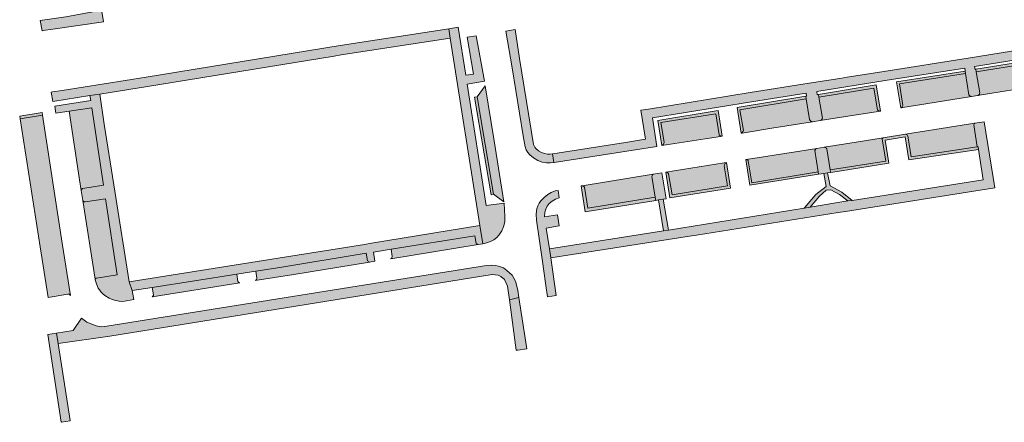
# Model space of a CAD drawing. Extents: x 97094 to 109644, y 463509 to 471969.
# Tile 113 of 256: x 102863 to 103084, y 468057 to 468147. Entities that reach past the tile are written whole.
import ezdxf

# ---------------------------------------------------------------- set-up
doc = ezdxf.new("R2010")
doc.units = 0
doc.layers.add('109 Onkruidbestrijding elementen', color=6, linetype='Continuous', lineweight=20, true_color=0xff00ff)

msp = doc.modelspace()

# ---------------------------------------------------------------- hatches: boundary and pattern name
at = {"layer": '109 Onkruidbestrijding elementen', "true_color": 0xff00ff}
for points in [[(102873.79, 468147.86), (102868.03, 468146.98), (102868.46, 468144.72), (102868.65, 468144.75), (102870.81, 468145.06), (102882.18, 468146.73), (102879.16, 468165.48), (102882.41, 468165.99), (102882.13, 468168.26), (102881.8, 468170.38), (102880.77, 468170.01), (102879.62, 468169.32), (102878.63, 468168.42), (102878.11, 468167.67), (102877.71, 468166.84), (102877.45, 468165.96), (102877.34, 468165.05), (102877.36, 468164.14), (102879, 468154.18), (102879.77, 468148.93), (102873.79, 468147.86)], [(102872.93, 468131.37), (102870.77, 468131.03), (102870.49, 468130.98), (102870.88, 468128.86), (102879.15, 468130.23), (102881.34, 468130.52), (102892.07, 468132.24), (102933.84, 468139.06), (102935.39, 468139.31), (102959.81, 468143.07), (102959.47, 468145.18), (102935.15, 468141.44), (102891.73, 468134.35), (102872.93, 468131.37)], [(102965.64, 468143.58), (102963.59, 468143.28), (102964.99, 468135.03), (102963.29, 468134.75), (102961.59, 468145.51), (102959.47, 468145.18), (102959.81, 468143.07), (102966.42, 468101.15), (102967.11, 468097.04), (102967.5, 468097.1), (102968.85, 468097.54), (102969.57, 468097.95), (102970.21, 468098.47), (102970.76, 468099.08), (102971.32, 468099.92), (102971.71, 468100.84), (102971.99, 468102), (102972.03, 468103.19), (102971.84, 468106.16), (102967.88, 468105.64), (102963.59, 468132.79), (102967.46, 468133.44), (102965.64, 468143.58)], [(103041.97, 468130.42), (103041.85, 468131.14), (103057.16, 468133.56), (103074.96, 468136.38), (103075.07, 468135.71), (103075.15, 468135.16), (103075.85, 468130.42), (103075.93, 468130.29), (103076, 468130.2), (103076.08, 468130.13), (103076.17, 468130.07), (103076.27, 468130.03), (103076.37, 468130), (103076.48, 468129.99), (103077.83, 468130.21), (103077.91, 468130.23), (103078, 468130.27), (103078.08, 468130.33), (103078.15, 468130.4), (103078.21, 468130.47), (103078.26, 468130.56), (103078.29, 468130.65), (103078.32, 468130.82), (103077.56, 468135.52), (103077.46, 468136.11), (103077.28, 468136.08), (103077.17, 468136.73), (103107.94, 468141.65), (103108.06, 468140.94), (103108.14, 468140.41), (103108.9, 468135.61), (103108.93, 468135.56), (103108.99, 468135.47), (103109.07, 468135.39), (103109.17, 468135.32), (103109.27, 468135.27), (103109.38, 468135.24), (103109.5, 468135.23), (103111.74, 468135.58), (103110.71, 468142.09), (103124.7, 468144.29), (103124.31, 468146.34), (103108.78, 468143.9), (103101.74, 468142.77), (103100.18, 468142.52), (103075.71, 468138.61), (103056.83, 468135.62), (103048.68, 468134.33), (103047.04, 468134.07), (103040.15, 468132.98), (103026.94, 468130.91), (103004.18, 468127.21), (103002.5, 468126.98), (103003.53, 468120.45), (102999.01, 468119.75), (102982.77, 468117.2), (102982.69, 468117.19), (102982.99, 468115.24), (102983.06, 468115.25), (102999.32, 468117.81), (103006.01, 468118.84), (103005.05, 468125.24), (103027.26, 468128.85), (103039.47, 468130.77), (103039.58, 468130.08), (103039.39, 468130.05), (103039.48, 468129.49), (103040.24, 468124.83), (103040.34, 468124.67), (103040.43, 468124.57), (103040.53, 468124.48), (103040.64, 468124.41), (103040.77, 468124.37), (103040.91, 468124.34), (103042.59, 468124.61), (103042.7, 468124.66), (103042.81, 468124.73), (103042.91, 468124.82), (103043, 468124.93), (103043.06, 468125.05), (103043.11, 468125.18), (103042.34, 468129.84), (103042.23, 468130.47), (103041.97, 468130.42)], [(102978.46, 468119.24), (102975.29, 468138.51), (102974.32, 468144.99), (102972.28, 468144.66), (102973.64, 468136.43), (102976.15, 468121.18), (102976.55, 468118.73), (102976.79, 468118.08), (102977.15, 468117.48), (102977.62, 468116.96), (102978.45, 468116.26), (102979.4, 468115.71), (102980.36, 468115.34), (102981.37, 468115.16), (102982.22, 468115.14), (102982.99, 468115.24), (102982.69, 468117.19), (102982.12, 468117.11), (102981.57, 468117.12), (102980.89, 468117.24), (102980.25, 468117.49), (102979.59, 468117.87), (102978.99, 468118.37), (102978.74, 468118.66), (102978.57, 468118.94), (102978.46, 468119.24)], [(103094.33, 468132.82), (103093.37, 468138.7), (103077.46, 468136.11), (103077.56, 468135.52), (103092.88, 468138.01), (103093.67, 468133.13), (103093.76, 468133.02), (103093.83, 468132.95), (103093.92, 468132.89), (103094.01, 468132.85), (103094.12, 468132.82), (103094.22, 468132.82), (103094.33, 468132.82)], [(103077.83, 468130.21), (103082.93, 468131.02), (103094.33, 468132.82), (103094.22, 468132.82), (103094.12, 468132.82), (103094.01, 468132.85), (103093.92, 468132.89), (103093.83, 468132.95), (103093.76, 468133.02), (103093.67, 468133.13), (103092.88, 468138.01), (103077.56, 468135.52), (103078.32, 468130.82), (103078.29, 468130.65), (103078.26, 468130.56), (103078.21, 468130.47), (103078.15, 468130.4), (103078.08, 468130.33), (103078, 468130.27), (103077.91, 468130.23), (103077.83, 468130.21)], [(103060.64, 468127.47), (103060.74, 468127.51), (103060.84, 468127.56), (103060.92, 468127.64), (103060.99, 468127.72), (103061.05, 468127.82), (103061.11, 468128.01), (103060.35, 468132.83), (103075.15, 468135.16), (103075.07, 468135.71), (103059.72, 468133.29), (103060.64, 468127.47)], [(103075.15, 468135.16), (103060.35, 468132.83), (103061.11, 468128.01), (103061.05, 468127.82), (103060.99, 468127.72), (103060.92, 468127.64), (103060.84, 468127.56), (103060.74, 468127.51), (103060.64, 468127.47), (103060.64, 468127.47), (103076.48, 468129.99), (103076.37, 468130), (103076.27, 468130.03), (103076.17, 468130.07), (103076.08, 468130.13), (103076, 468130.2), (103075.93, 468130.29), (103075.85, 468130.42), (103075.15, 468135.16)], [(102965.84, 468129.94), (102969.51, 468108.14), (102971.82, 468106.42), (102969.62, 468120.13), (102967.63, 468132.42), (102965.84, 468129.94)], [(103056.14, 468126.75), (103055.16, 468132.61), (103042.23, 468130.47), (103042.34, 468129.84), (103054.65, 468131.89), (103055.45, 468127.04), (103055.51, 468126.97), (103055.59, 468126.89), (103055.69, 468126.83), (103055.8, 468126.78), (103055.91, 468126.76), (103056.02, 468126.74), (103056.14, 468126.75)], [(103042.59, 468124.61), (103051.73, 468126.04), (103056.14, 468126.75), (103056.02, 468126.74), (103055.91, 468126.76), (103055.8, 468126.78), (103055.69, 468126.83), (103055.59, 468126.89), (103055.51, 468126.97), (103055.45, 468127.04), (103054.65, 468131.89), (103042.34, 468129.84), (103043.11, 468125.18), (103043.06, 468125.05), (103043, 468124.93), (103042.91, 468124.82), (103042.81, 468124.73), (103042.7, 468124.66), (103042.59, 468124.61)], [(102879.32, 468129.08), (102871.27, 468127.84), (102871.53, 468126.27), (102874.47, 468126.72), (102879.56, 468127.5), (102882.19, 468110.21), (102877.54, 468109.44), (102877.46, 468109.4), (102877.4, 468109.35), (102877.33, 468109.29), (102877.28, 468109.22), (102877.25, 468109.14), (102877.22, 468109.06), (102877.21, 468108.97), (102877.56, 468106.76), (102877.6, 468106.68), (102877.65, 468106.61), (102877.72, 468106.55), (102877.8, 468106.5), (102877.89, 468106.47), (102877.98, 468106.45), (102878.07, 468106.45), (102882.65, 468107.15), (102885.24, 468090.11), (102880.61, 468089.39), (102880.54, 468089.34), (102880.47, 468089.28), (102880.42, 468089.21), (102880.38, 468089.12), (102880.35, 468089.03), (102880.6, 468088.13), (102881.03, 468087.16), (102881.32, 468086.72), (102881.68, 468086.25), (102882.04, 468085.87), (102882.5, 468085.47), (102883.45, 468084.86), (102884.09, 468084.56), (102884.95, 468084.35), (102885.67, 468084.23), (102886.52, 468084.18), (102889, 468084.57), (102888.62, 468086.59), (102887.9, 468088.55), (102884.69, 468108.85), (102884.47, 468110.25), (102882.32, 468123.84), (102881.34, 468130.52), (102879.15, 468130.23), (102879.32, 468129.08)], [(102965.84, 468129.94), (102965.26, 468129.84), (102968.93, 468108.04), (102969.51, 468108.14), (102965.84, 468129.94)], [(103039.48, 468129.49), (103039.39, 468130.05), (103024, 468127.53), (103024.94, 468121.81), (103025.05, 468121.87), (103025.16, 468121.95), (103025.25, 468122.05), (103025.33, 468122.16), (103025.38, 468122.29), (103025.41, 468122.4), (103024.65, 468127.06), (103039.48, 468129.49)], [(102874.47, 468126.72), (102876.83, 468111.37), (102877.21, 468108.97), (102877.22, 468109.06), (102877.25, 468109.14), (102877.28, 468109.22), (102877.33, 468109.29), (102877.4, 468109.35), (102877.46, 468109.4), (102877.54, 468109.44), (102882.19, 468110.21), (102879.56, 468127.5), (102874.47, 468126.72)], [(103039.48, 468129.49), (103024.65, 468127.06), (103025.41, 468122.4), (103025.38, 468122.29), (103025.33, 468122.16), (103025.25, 468122.05), (103025.16, 468121.95), (103025.05, 468121.87), (103024.94, 468121.81), (103025.15, 468121.84), (103031.76, 468122.91), (103040.91, 468124.34), (103040.77, 468124.37), (103040.64, 468124.41), (103040.53, 468124.48), (103040.43, 468124.57), (103040.34, 468124.67), (103040.24, 468124.83), (103039.48, 468129.49)], [(102868.45, 468126.4), (102863.43, 468125.63), (102863.52, 468125.03), (102868.54, 468125.81), (102868.45, 468126.4)], [(102874.17, 468085.82), (102874.28, 468085.82), (102874.38, 468085.81), (102874.49, 468085.77), (102874.58, 468085.72), (102874.66, 468085.65), (102874.73, 468085.57), (102874.79, 468085.48), (102872.95, 468097.16), (102868.54, 468125.81), (102863.52, 468125.03), (102868, 468096.39), (102869.78, 468085.06), (102874.17, 468085.82)], [(103007.17, 468119.02), (103007.18, 468119.02), (103007.3, 468119.11), (103007.42, 468119.23), (103007.51, 468119.37), (103007.59, 468119.52), (103007.66, 468119.79), (103006.95, 468124.16), (103019.23, 468126.16), (103020.01, 468121.4), (103020.02, 468121.37), (103020.13, 468121.28), (103020.25, 468121.2), (103020.38, 468121.15), (103020.53, 468121.12), (103020.67, 468121.12), (103019.74, 468126.86), (103006.25, 468124.67), (103007.17, 468119.02)], [(103020.67, 468121.12), (103020.67, 468121.12), (103020.53, 468121.12), (103020.38, 468121.15), (103020.25, 468121.2), (103020.13, 468121.28), (103020.02, 468121.37), (103020.01, 468121.4), (103019.23, 468126.16), (103006.95, 468124.16), (103007.66, 468119.79), (103007.59, 468119.52), (103007.51, 468119.37), (103007.42, 468119.23), (103007.3, 468119.11), (103007.18, 468119.02), (103016.85, 468120.51), (103020.31, 468121.06), (103020.67, 468121.12)], [(103048.8, 468106.67), (103040.4, 468105.23), (103039.03, 468105.04), (103008.63, 468100.12), (103007.55, 468099.95), (102982.03, 468095.91), (102982.35, 468093.91), (103013.36, 468098.73), (103014.93, 468098.97), (103046.66, 468104.06), (103048.25, 468104.27), (103081.67, 468109.58), (103079.34, 468124.38), (103077.26, 468124.05), (103077.16, 468123.94), (103077.08, 468123.83), (103077.03, 468123.7), (103077.78, 468118.74), (103077.94, 468118.77), (103078.03, 468118.17), (103079.09, 468111.39), (103058.77, 468108.15), (103049.77, 468106.71), (103048.8, 468106.67)], [(103077.78, 468118.74), (103077.03, 468123.7), (103077.08, 468123.83), (103077.16, 468123.94), (103077.26, 468124.05), (103072.96, 468123.37), (103061.71, 468121.57), (103061.87, 468121.51), (103062.01, 468121.43), (103062.13, 468121.33), (103062.24, 468121.21), (103062.95, 468116.5), (103077.78, 468118.74)], [(103077.94, 468118.77), (103077.78, 468118.74), (103062.95, 468116.5), (103062.24, 468121.21), (103062.13, 468121.33), (103062.01, 468121.43), (103061.87, 468121.51), (103061.71, 468121.57), (103056.73, 468120.78), (103056.64, 468120.71), (103056.59, 468120.65), (103056.55, 468120.58), (103056.52, 468120.51), (103057.29, 468115.55), (103044.87, 468113.62), (103044.96, 468113.04), (103057.96, 468115.06), (103057.15, 468120.26), (103061.66, 468120.98), (103062.44, 468115.81), (103078.03, 468118.17), (103077.94, 468118.77)], [(103043.49, 468118.67), (103041.84, 468118.41), (103041.75, 468118.38), (103041.67, 468118.32), (103041.6, 468118.26), (103041.54, 468118.18), (103041.49, 468118.09), (103041.46, 468118), (103041.45, 468117.9), (103042.19, 468113.13), (103042.27, 468112.62), (103043.42, 468112.79), (103044.27, 468112.93), (103044.96, 468113.04), (103044.87, 468113.62), (103044.13, 468118.29), (103044.05, 468118.4), (103043.96, 468118.49), (103043.86, 468118.56), (103043.74, 468118.62), (103043.62, 468118.66), (103043.49, 468118.67)], [(103043.49, 468118.67), (103043.62, 468118.66), (103043.74, 468118.62), (103043.86, 468118.56), (103043.96, 468118.49), (103044.05, 468118.4), (103044.13, 468118.29), (103044.87, 468113.62), (103057.29, 468115.55), (103056.52, 468120.51), (103056.55, 468120.58), (103056.59, 468120.65), (103056.64, 468120.71), (103056.73, 468120.78), (103050.7, 468119.81), (103043.49, 468118.67)], [(103041.84, 468118.41), (103027.54, 468116.15), (103025.98, 468115.9), (103025.98, 468115.9), (103026.07, 468115.9), (103026.16, 468115.89), (103026.25, 468115.86), (103026.33, 468115.82), (103026.4, 468115.76), (103026.46, 468115.7), (103026.52, 468115.6), (103027.31, 468110.73), (103042.19, 468113.13), (103041.45, 468117.9), (103041.46, 468118), (103041.49, 468118.09), (103041.54, 468118.18), (103041.6, 468118.26), (103041.67, 468118.32), (103041.75, 468118.38), (103041.84, 468118.41)], [(103021.13, 468115.14), (103008.04, 468113.07), (103008.14, 468113.07), (103008.25, 468113.06), (103008.35, 468113.02), (103008.44, 468112.98), (103008.52, 468112.91), (103008.6, 468112.84), (103008.66, 468112.75), (103008.69, 468112.68), (103009.45, 468107.98), (103021.87, 468110), (103021.14, 468114.48), (103021.18, 468114.68), (103021.22, 468114.81), (103021.29, 468114.94), (103021.38, 468115.05), (103021.49, 468115.14), (103021.61, 468115.22), (103021.13, 468115.14)], [(103008.04, 468113.07), (103008.97, 468107.31), (103022.54, 468109.52), (103021.61, 468115.22), (103021.49, 468115.14), (103021.38, 468115.05), (103021.29, 468114.94), (103021.22, 468114.81), (103021.18, 468114.68), (103021.14, 468114.48), (103021.87, 468110), (103009.45, 468107.98), (103008.69, 468112.68), (103008.66, 468112.75), (103008.6, 468112.84), (103008.52, 468112.91), (103008.44, 468112.98), (103008.35, 468113.02), (103008.25, 468113.06), (103008.14, 468113.07), (103008.04, 468113.07)], [(103042.27, 468112.62), (103042.19, 468113.13), (103027.31, 468110.73), (103026.52, 468115.6), (103026.46, 468115.7), (103026.4, 468115.76), (103026.33, 468115.82), (103026.25, 468115.86), (103026.16, 468115.89), (103026.07, 468115.9), (103025.98, 468115.9), (103026.9, 468110.16), (103042.27, 468112.62)], [(103005.7, 468107.47), (103004.95, 468112.14), (103004.97, 468112.23), (103005.02, 468112.35), (103005.09, 468112.46), (103005.18, 468112.56), (103005.26, 468112.62), (102989.36, 468110.04), (102989.34, 468110.03), (102989.45, 468110.02), (102989.54, 468109.98), (102989.62, 468109.94), (102989.7, 468109.89), (102989.76, 468109.82), (102989.83, 468109.72), (102990.59, 468105.03), (103005.7, 468107.47)], [(103007.2, 468112.94), (103005.26, 468112.62), (103005.18, 468112.56), (103005.09, 468112.46), (103005.02, 468112.35), (103004.97, 468112.23), (103004.95, 468112.14), (103005.7, 468107.47), (103005.81, 468106.78), (103006.4, 468106.87), (103007.47, 468107.05), (103008.13, 468107.15), (103007.2, 468112.94)], [(103039.03, 468105.04), (103040.4, 468105.23), (103042.46, 468107.73), (103043.97, 468109.02), (103045.02, 468109.11), (103046.92, 468108.12), (103048.8, 468106.67), (103049.77, 468106.71), (103047.43, 468108.64), (103044.85, 468110.03), (103044.27, 468112.93), (103043.42, 468112.79), (103043.94, 468109.89), (103041.67, 468108.09), (103039.03, 468105.04)], [(102989.09, 468109.99), (102990.01, 468104.23), (103005.81, 468106.78), (103005.7, 468107.47), (102990.59, 468105.03), (102989.83, 468109.72), (102989.76, 468109.82), (102989.7, 468109.89), (102989.62, 468109.94), (102989.54, 468109.98), (102989.45, 468110.02), (102989.34, 468110.03), (102989.09, 468109.99)], [(102981.64, 468108.05), (102980.82, 468107.42), (102980.1, 468106.68), (102979.7, 468106.16), (102979.4, 468105.57), (102979.2, 468104.94), (102979.03, 468103.66), (102979.1, 468102.37), (102980.4, 468093.61), (102981.2, 468087.69), (102981.56, 468085.19), (102983.51, 468085.48), (102982.35, 468093.91), (102982.03, 468095.91), (102981.26, 468100.53), (102984.21, 468101.08), (102983.81, 468103.51), (102980.89, 468103.09), (102980.99, 468104.17), (102981.2, 468104.84), (102981.51, 468105.47), (102981.92, 468106.04), (102982.6, 468106.6), (102983.37, 468107.03), (102984.2, 468107.32), (102983.95, 468109.01), (102983.31, 468108.89), (102982.43, 468108.55), (102981.64, 468108.05)], [(102882.65, 468107.15), (102878.07, 468106.45), (102877.98, 468106.45), (102877.89, 468106.47), (102877.8, 468106.5), (102877.72, 468106.55), (102877.65, 468106.61), (102877.6, 468106.68), (102877.56, 468106.76), (102880.32, 468089.15), (102880.35, 468089.03), (102880.38, 468089.12), (102880.42, 468089.21), (102880.47, 468089.28), (102880.54, 468089.34), (102880.61, 468089.39), (102885.24, 468090.11), (102882.65, 468107.15)], [(103007.47, 468107.05), (103006.4, 468106.87), (103007.55, 468099.95), (103008.63, 468100.12), (103007.47, 468107.05)], [(102888.62, 468086.59), (102893.11, 468087.29), (102912.04, 468090.25), (102916.3, 468090.91), (102921.65, 468091.75), (102940.99, 468094.93), (102941.3, 468093.25), (102941.4, 468093.14), (102941.51, 468093.05), (102941.63, 468092.98), (102941.76, 468092.94), (102942.95, 468093.14), (102942.61, 468095.2), (102946.55, 468095.83), (102965.34, 468098.82), (102965.64, 468097.14), (102965.73, 468097.05), (102965.83, 468096.98), (102965.94, 468096.92), (102966.09, 468096.88), (102967.11, 468097.04), (102966.42, 468101.15), (102942.16, 468097.18), (102940.61, 468096.93), (102921.31, 468093.86), (102887.9, 468088.55), (102888.62, 468086.59)], [(102965.34, 468098.82), (102946.55, 468095.83), (102946.8, 468094.22), (102946.79, 468094.11), (102946.75, 468094), (102946.7, 468093.9), (102946.62, 468093.81), (102946.54, 468093.74), (102946.49, 468093.71), (102966.09, 468096.88), (102965.94, 468096.92), (102965.83, 468096.98), (102965.73, 468097.05), (102965.64, 468097.14), (102965.34, 468098.82)], [(102941.76, 468092.94), (102941.63, 468092.98), (102941.51, 468093.05), (102941.4, 468093.14), (102941.3, 468093.25), (102940.99, 468094.93), (102921.65, 468091.75), (102916.3, 468090.91), (102916.53, 468089.38), (102916.51, 468089.27), (102916.47, 468089.17), (102916.41, 468089.07), (102916.35, 468088.99), (102916.26, 468088.92), (102916.14, 468088.84), (102924.81, 468090.2), (102941.76, 468092.94)], [(102877.28, 468080.45), (102875.37, 468077.69), (102871.69, 468077.08), (102872.04, 468074.72), (102883.59, 468076.39), (102969.16, 468090.17), (102970.54, 468090.03), (102971.16, 468089.74), (102971.95, 468089.06), (102972.59, 468087.57), (102973.05, 468084.53), (102975.18, 468085.03), (102974.93, 468086.68), (102974.38, 468088.72), (102973.68, 468090.02), (102972.5, 468091.11), (102971.69, 468091.68), (102970.63, 468092.05), (102969.95, 468092.21), (102968.93, 468092.31), (102967.92, 468092.18), (102882.97, 468078.64), (102881.74, 468078.48), (102880.56, 468078.68), (102878.49, 468079.54), (102877.28, 468080.45)], [(102893.38, 468085.63), (102893.37, 468085.54), (102893.33, 468085.46), (102893.28, 468085.38), (102893.22, 468085.31), (102893.15, 468085.26), (102893.09, 468085.22), (102912.71, 468088.3), (102912.6, 468088.33), (102912.5, 468088.38), (102912.41, 468088.45), (102912.33, 468088.53), (102912.27, 468088.63), (102912.04, 468090.25), (102893.11, 468087.29), (102893.38, 468085.63)], [(102973.05, 468084.53), (102974.58, 468073.23), (102974.95, 468073.28), (102976.91, 468073.58), (102975.18, 468085.03), (102973.05, 468084.53)], [(102871.69, 468077.08), (102869.73, 468076.76), (102872.73, 468057.12), (102872.8, 468057.13), (102874.76, 468057.43), (102874.75, 468057.51), (102872.04, 468074.72), (102871.69, 468077.08)]]:
    msp.add_hatch(color=6, dxfattribs=at).paths.add_polyline_path(points)

# ---------------------------------------------------------------- linework, layer by layer
at = {"layer": '109 Onkruidbestrijding elementen', "color": 3, "true_color": 0x00ff00}
for points in [[(102873.79, 468147.86), (102868.03, 468146.98), (102868.46, 468144.72), (102868.65, 468144.75), (102870.81, 468145.06), (102882.18, 468146.73), (102879.16, 468165.48), (102882.41, 468165.99), (102882.13, 468168.26), (102881.8, 468170.38), (102880.77, 468170.01), (102879.62, 468169.32), (102878.63, 468168.42), (102878.11, 468167.67), (102877.71, 468166.84), (102877.45, 468165.96), (102877.34, 468165.05), (102877.36, 468164.14), (102879, 468154.18), (102879.77, 468148.93), (102873.79, 468147.86)], [(102872.93, 468131.37), (102870.77, 468131.03), (102870.49, 468130.98), (102870.88, 468128.86), (102879.15, 468130.23), (102881.34, 468130.52), (102892.07, 468132.24), (102933.84, 468139.06), (102935.39, 468139.31), (102959.81, 468143.07), (102959.47, 468145.18), (102935.15, 468141.44), (102891.73, 468134.35), (102872.93, 468131.37)], [(102965.64, 468143.58), (102963.59, 468143.28), (102964.99, 468135.03), (102963.29, 468134.75), (102961.59, 468145.51), (102959.47, 468145.18), (102959.81, 468143.07), (102966.42, 468101.15), (102967.11, 468097.04), (102967.5, 468097.1), (102968.85, 468097.54), (102969.57, 468097.95), (102970.21, 468098.47), (102970.76, 468099.08), (102971.32, 468099.92), (102971.71, 468100.84), (102971.99, 468102), (102972.03, 468103.19), (102971.84, 468106.16), (102967.88, 468105.64), (102963.59, 468132.79), (102967.46, 468133.44), (102965.64, 468143.58)], [(102978.46, 468119.24), (102975.29, 468138.51), (102974.32, 468144.99), (102972.28, 468144.66), (102973.64, 468136.43), (102976.15, 468121.18), (102976.55, 468118.73), (102976.79, 468118.08), (102977.15, 468117.48), (102977.62, 468116.96), (102978.45, 468116.26), (102979.4, 468115.71), (102980.36, 468115.34), (102981.37, 468115.16), (102982.22, 468115.14), (102982.99, 468115.24), (102982.69, 468117.19), (102982.12, 468117.11), (102981.57, 468117.12), (102980.89, 468117.24), (102980.25, 468117.49), (102979.59, 468117.87), (102978.99, 468118.37), (102978.74, 468118.66), (102978.57, 468118.94), (102978.46, 468119.24)], [(103094.33, 468132.82), (103093.37, 468138.7), (103077.46, 468136.11), (103077.56, 468135.52), (103092.88, 468138.01), (103093.67, 468133.13), (103093.76, 468133.02), (103093.83, 468132.95), (103093.92, 468132.89), (103094.01, 468132.85), (103094.12, 468132.82), (103094.22, 468132.82), (103094.33, 468132.82)], [(103077.83, 468130.21), (103082.93, 468131.02), (103094.33, 468132.82), (103094.22, 468132.82), (103094.12, 468132.82), (103094.01, 468132.85), (103093.92, 468132.89), (103093.83, 468132.95), (103093.76, 468133.02), (103093.67, 468133.13), (103092.88, 468138.01), (103077.56, 468135.52), (103078.32, 468130.82), (103078.29, 468130.65), (103078.26, 468130.56), (103078.21, 468130.47), (103078.15, 468130.4), (103078.08, 468130.33), (103078, 468130.27), (103077.91, 468130.23), (103077.83, 468130.21)], [(103060.64, 468127.47), (103060.74, 468127.51), (103060.84, 468127.56), (103060.92, 468127.64), (103060.99, 468127.72), (103061.05, 468127.82), (103061.11, 468128.01), (103060.35, 468132.83), (103075.15, 468135.16), (103075.07, 468135.71), (103059.72, 468133.29), (103060.64, 468127.47)], [(103075.15, 468135.16), (103060.35, 468132.83), (103061.11, 468128.01), (103061.05, 468127.82), (103060.99, 468127.72), (103060.92, 468127.64), (103060.84, 468127.56), (103060.74, 468127.51), (103060.64, 468127.47), (103060.64, 468127.47), (103076.48, 468129.99), (103076.37, 468130), (103076.27, 468130.03), (103076.17, 468130.07), (103076.08, 468130.13), (103076, 468130.2), (103075.93, 468130.29), (103075.85, 468130.42), (103075.15, 468135.16)], [(102965.84, 468129.94), (102969.51, 468108.14), (102971.82, 468106.42), (102969.62, 468120.13), (102967.63, 468132.42), (102965.84, 468129.94)], [(103056.14, 468126.75), (103055.16, 468132.61), (103042.23, 468130.47), (103042.34, 468129.84), (103054.65, 468131.89), (103055.45, 468127.04), (103055.51, 468126.97), (103055.59, 468126.89), (103055.69, 468126.83), (103055.8, 468126.78), (103055.91, 468126.76), (103056.02, 468126.74), (103056.14, 468126.75)], [(103042.59, 468124.61), (103051.73, 468126.04), (103056.14, 468126.75), (103056.02, 468126.74), (103055.91, 468126.76), (103055.8, 468126.78), (103055.69, 468126.83), (103055.59, 468126.89), (103055.51, 468126.97), (103055.45, 468127.04), (103054.65, 468131.89), (103042.34, 468129.84), (103043.11, 468125.18), (103043.06, 468125.05), (103043, 468124.93), (103042.91, 468124.82), (103042.81, 468124.73), (103042.7, 468124.66), (103042.59, 468124.61)], [(102879.32, 468129.08), (102871.27, 468127.84), (102871.53, 468126.27), (102874.47, 468126.72), (102879.56, 468127.5), (102882.19, 468110.21), (102877.54, 468109.44), (102877.46, 468109.4), (102877.4, 468109.35), (102877.33, 468109.29), (102877.28, 468109.22), (102877.25, 468109.14), (102877.22, 468109.06), (102877.21, 468108.97), (102877.56, 468106.76), (102877.6, 468106.68), (102877.65, 468106.61), (102877.72, 468106.55), (102877.8, 468106.5), (102877.89, 468106.47), (102877.98, 468106.45), (102878.07, 468106.45), (102882.65, 468107.15), (102885.24, 468090.11), (102880.61, 468089.39), (102880.54, 468089.34), (102880.47, 468089.28), (102880.42, 468089.21), (102880.38, 468089.12), (102880.35, 468089.03), (102880.6, 468088.13), (102881.03, 468087.16), (102881.32, 468086.72), (102881.68, 468086.25), (102882.04, 468085.87), (102882.5, 468085.47), (102883.45, 468084.86), (102884.09, 468084.56), (102884.95, 468084.35), (102885.67, 468084.23), (102886.52, 468084.18), (102889, 468084.57), (102888.62, 468086.59), (102887.9, 468088.55), (102884.69, 468108.85), (102884.47, 468110.25), (102882.32, 468123.84), (102881.34, 468130.52), (102879.15, 468130.23), (102879.32, 468129.08)], [(102965.84, 468129.94), (102965.26, 468129.84), (102968.93, 468108.04), (102969.51, 468108.14), (102965.84, 468129.94)], [(103039.48, 468129.49), (103039.39, 468130.05), (103024, 468127.53), (103024.94, 468121.81), (103025.05, 468121.87), (103025.16, 468121.95), (103025.25, 468122.05), (103025.33, 468122.16), (103025.38, 468122.29), (103025.41, 468122.4), (103024.65, 468127.06), (103039.48, 468129.49)], [(102874.47, 468126.72), (102876.83, 468111.37), (102877.21, 468108.97), (102877.22, 468109.06), (102877.25, 468109.14), (102877.28, 468109.22), (102877.33, 468109.29), (102877.4, 468109.35), (102877.46, 468109.4), (102877.54, 468109.44), (102882.19, 468110.21), (102879.56, 468127.5), (102874.47, 468126.72)], [(103039.48, 468129.49), (103024.65, 468127.06), (103025.41, 468122.4), (103025.38, 468122.29), (103025.33, 468122.16), (103025.25, 468122.05), (103025.16, 468121.95), (103025.05, 468121.87), (103024.94, 468121.81), (103025.15, 468121.84), (103031.76, 468122.91), (103040.91, 468124.34), (103040.77, 468124.37), (103040.64, 468124.41), (103040.53, 468124.48), (103040.43, 468124.57), (103040.34, 468124.67), (103040.24, 468124.83), (103039.48, 468129.49)], [(102868.45, 468126.4), (102863.43, 468125.63), (102863.52, 468125.03), (102868.54, 468125.81), (102868.45, 468126.4)], [(102874.17, 468085.82), (102874.28, 468085.82), (102874.38, 468085.81), (102874.49, 468085.77), (102874.58, 468085.72), (102874.66, 468085.65), (102874.73, 468085.57), (102874.79, 468085.48), (102872.95, 468097.16), (102868.54, 468125.81), (102863.52, 468125.03), (102868, 468096.39), (102869.78, 468085.06), (102874.17, 468085.82)], [(103007.17, 468119.02), (103007.18, 468119.02), (103007.3, 468119.11), (103007.42, 468119.23), (103007.51, 468119.37), (103007.59, 468119.52), (103007.66, 468119.79), (103006.95, 468124.16), (103019.23, 468126.16), (103020.01, 468121.4), (103020.02, 468121.37), (103020.13, 468121.28), (103020.25, 468121.2), (103020.38, 468121.15), (103020.53, 468121.12), (103020.67, 468121.12), (103019.74, 468126.86), (103006.25, 468124.67), (103007.17, 468119.02)], [(103020.67, 468121.12), (103020.67, 468121.12), (103020.53, 468121.12), (103020.38, 468121.15), (103020.25, 468121.2), (103020.13, 468121.28), (103020.02, 468121.37), (103020.01, 468121.4), (103019.23, 468126.16), (103006.95, 468124.16), (103007.66, 468119.79), (103007.59, 468119.52), (103007.51, 468119.37), (103007.42, 468119.23), (103007.3, 468119.11), (103007.18, 468119.02), (103016.85, 468120.51), (103020.31, 468121.06), (103020.67, 468121.12)], [(103048.8, 468106.67), (103040.4, 468105.23), (103039.03, 468105.04), (103008.63, 468100.12), (103007.55, 468099.95), (102982.03, 468095.91), (102982.35, 468093.91), (103013.36, 468098.73), (103014.93, 468098.97), (103046.66, 468104.06), (103048.25, 468104.27), (103081.67, 468109.58), (103079.34, 468124.38), (103077.26, 468124.05), (103077.16, 468123.94), (103077.08, 468123.83), (103077.03, 468123.7), (103077.78, 468118.74), (103077.94, 468118.77), (103078.03, 468118.17), (103079.09, 468111.39), (103058.77, 468108.15), (103049.77, 468106.71), (103048.8, 468106.67)], [(103077.78, 468118.74), (103077.03, 468123.7), (103077.08, 468123.83), (103077.16, 468123.94), (103077.26, 468124.05), (103072.96, 468123.37), (103061.71, 468121.57), (103061.87, 468121.51), (103062.01, 468121.43), (103062.13, 468121.33), (103062.24, 468121.21), (103062.95, 468116.5), (103077.78, 468118.74)], [(103077.94, 468118.77), (103077.78, 468118.74), (103062.95, 468116.5), (103062.24, 468121.21), (103062.13, 468121.33), (103062.01, 468121.43), (103061.87, 468121.51), (103061.71, 468121.57), (103056.73, 468120.78), (103056.64, 468120.71), (103056.59, 468120.65), (103056.55, 468120.58), (103056.52, 468120.51), (103057.29, 468115.55), (103044.87, 468113.62), (103044.96, 468113.04), (103057.96, 468115.06), (103057.15, 468120.26), (103061.66, 468120.98), (103062.44, 468115.81), (103078.03, 468118.17), (103077.94, 468118.77)], [(103043.49, 468118.67), (103041.84, 468118.41), (103041.75, 468118.38), (103041.67, 468118.32), (103041.6, 468118.26), (103041.54, 468118.18), (103041.49, 468118.09), (103041.46, 468118), (103041.45, 468117.9), (103042.19, 468113.13), (103042.27, 468112.62), (103043.42, 468112.79), (103044.27, 468112.93), (103044.96, 468113.04), (103044.87, 468113.62), (103044.13, 468118.29), (103044.05, 468118.4), (103043.96, 468118.49), (103043.86, 468118.56), (103043.74, 468118.62), (103043.62, 468118.66), (103043.49, 468118.67)], [(103043.49, 468118.67), (103043.62, 468118.66), (103043.74, 468118.62), (103043.86, 468118.56), (103043.96, 468118.49), (103044.05, 468118.4), (103044.13, 468118.29), (103044.87, 468113.62), (103057.29, 468115.55), (103056.52, 468120.51), (103056.55, 468120.58), (103056.59, 468120.65), (103056.64, 468120.71), (103056.73, 468120.78), (103050.7, 468119.81), (103043.49, 468118.67)], [(103041.84, 468118.41), (103027.54, 468116.15), (103025.98, 468115.9), (103025.98, 468115.9), (103026.07, 468115.9), (103026.16, 468115.89), (103026.25, 468115.86), (103026.33, 468115.82), (103026.4, 468115.76), (103026.46, 468115.7), (103026.52, 468115.6), (103027.31, 468110.73), (103042.19, 468113.13), (103041.45, 468117.9), (103041.46, 468118), (103041.49, 468118.09), (103041.54, 468118.18), (103041.6, 468118.26), (103041.67, 468118.32), (103041.75, 468118.38), (103041.84, 468118.41)], [(103021.13, 468115.14), (103008.04, 468113.07), (103008.14, 468113.07), (103008.25, 468113.06), (103008.35, 468113.02), (103008.44, 468112.98), (103008.52, 468112.91), (103008.6, 468112.84), (103008.66, 468112.75), (103008.69, 468112.68), (103009.45, 468107.98), (103021.87, 468110), (103021.14, 468114.48), (103021.18, 468114.68), (103021.22, 468114.81), (103021.29, 468114.94), (103021.38, 468115.05), (103021.49, 468115.14), (103021.61, 468115.22), (103021.13, 468115.14)], [(103008.04, 468113.07), (103008.97, 468107.31), (103022.54, 468109.52), (103021.61, 468115.22), (103021.49, 468115.14), (103021.38, 468115.05), (103021.29, 468114.94), (103021.22, 468114.81), (103021.18, 468114.68), (103021.14, 468114.48), (103021.87, 468110), (103009.45, 468107.98), (103008.69, 468112.68), (103008.66, 468112.75), (103008.6, 468112.84), (103008.52, 468112.91), (103008.44, 468112.98), (103008.35, 468113.02), (103008.25, 468113.06), (103008.14, 468113.07), (103008.04, 468113.07)], [(103042.27, 468112.62), (103042.19, 468113.13), (103027.31, 468110.73), (103026.52, 468115.6), (103026.46, 468115.7), (103026.4, 468115.76), (103026.33, 468115.82), (103026.25, 468115.86), (103026.16, 468115.89), (103026.07, 468115.9), (103025.98, 468115.9), (103026.9, 468110.16), (103042.27, 468112.62)], [(103005.7, 468107.47), (103004.95, 468112.14), (103004.97, 468112.23), (103005.02, 468112.35), (103005.09, 468112.46), (103005.18, 468112.56), (103005.26, 468112.62), (102989.36, 468110.04), (102989.34, 468110.03), (102989.45, 468110.02), (102989.54, 468109.98), (102989.62, 468109.94), (102989.7, 468109.89), (102989.76, 468109.82), (102989.83, 468109.72), (102990.59, 468105.03), (103005.7, 468107.47)], [(103007.2, 468112.94), (103005.26, 468112.62), (103005.18, 468112.56), (103005.09, 468112.46), (103005.02, 468112.35), (103004.97, 468112.23), (103004.95, 468112.14), (103005.7, 468107.47), (103005.81, 468106.78), (103006.4, 468106.87), (103007.47, 468107.05), (103008.13, 468107.15), (103007.2, 468112.94)], [(103039.03, 468105.04), (103040.4, 468105.23), (103042.46, 468107.73), (103043.97, 468109.02), (103045.02, 468109.11), (103046.92, 468108.12), (103048.8, 468106.67), (103049.77, 468106.71), (103047.43, 468108.64), (103044.85, 468110.03), (103044.27, 468112.93), (103043.42, 468112.79), (103043.94, 468109.89), (103041.67, 468108.09), (103039.03, 468105.04)], [(102989.09, 468109.99), (102990.01, 468104.23), (103005.81, 468106.78), (103005.7, 468107.47), (102990.59, 468105.03), (102989.83, 468109.72), (102989.76, 468109.82), (102989.7, 468109.89), (102989.62, 468109.94), (102989.54, 468109.98), (102989.45, 468110.02), (102989.34, 468110.03), (102989.09, 468109.99)], [(102981.64, 468108.05), (102980.82, 468107.42), (102980.1, 468106.68), (102979.7, 468106.16), (102979.4, 468105.57), (102979.2, 468104.94), (102979.03, 468103.66), (102979.1, 468102.37), (102980.4, 468093.61), (102981.2, 468087.69), (102981.56, 468085.19), (102983.51, 468085.48), (102982.35, 468093.91), (102982.03, 468095.91), (102981.26, 468100.53), (102984.21, 468101.08), (102983.81, 468103.51), (102980.89, 468103.09), (102980.99, 468104.17), (102981.2, 468104.84), (102981.51, 468105.47), (102981.92, 468106.04), (102982.6, 468106.6), (102983.37, 468107.03), (102984.2, 468107.32), (102983.95, 468109.01), (102983.31, 468108.89), (102982.43, 468108.55), (102981.64, 468108.05)], [(102882.65, 468107.15), (102878.07, 468106.45), (102877.98, 468106.45), (102877.89, 468106.47), (102877.8, 468106.5), (102877.72, 468106.55), (102877.65, 468106.61), (102877.6, 468106.68), (102877.56, 468106.76), (102880.32, 468089.15), (102880.35, 468089.03), (102880.38, 468089.12), (102880.42, 468089.21), (102880.47, 468089.28), (102880.54, 468089.34), (102880.61, 468089.39), (102885.24, 468090.11), (102882.65, 468107.15)], [(103007.47, 468107.05), (103006.4, 468106.87), (103007.55, 468099.95), (103008.63, 468100.12), (103007.47, 468107.05)], [(102888.62, 468086.59), (102893.11, 468087.29), (102912.04, 468090.25), (102916.3, 468090.91), (102921.65, 468091.75), (102940.99, 468094.93), (102941.3, 468093.25), (102941.4, 468093.14), (102941.51, 468093.05), (102941.63, 468092.98), (102941.76, 468092.94), (102942.95, 468093.14), (102942.61, 468095.2), (102946.55, 468095.83), (102965.34, 468098.82), (102965.64, 468097.14), (102965.73, 468097.05), (102965.83, 468096.98), (102965.94, 468096.92), (102966.09, 468096.88), (102967.11, 468097.04), (102966.42, 468101.15), (102942.16, 468097.18), (102940.61, 468096.93), (102921.31, 468093.86), (102887.9, 468088.55), (102888.62, 468086.59)], [(102965.34, 468098.82), (102946.55, 468095.83), (102946.8, 468094.22), (102946.79, 468094.11), (102946.75, 468094), (102946.7, 468093.9), (102946.62, 468093.81), (102946.54, 468093.74), (102946.49, 468093.71), (102966.09, 468096.88), (102965.94, 468096.92), (102965.83, 468096.98), (102965.73, 468097.05), (102965.64, 468097.14), (102965.34, 468098.82)], [(102941.76, 468092.94), (102941.63, 468092.98), (102941.51, 468093.05), (102941.4, 468093.14), (102941.3, 468093.25), (102940.99, 468094.93), (102921.65, 468091.75), (102916.3, 468090.91), (102916.53, 468089.38), (102916.51, 468089.27), (102916.47, 468089.17), (102916.41, 468089.07), (102916.35, 468088.99), (102916.26, 468088.92), (102916.14, 468088.84), (102924.81, 468090.2), (102941.76, 468092.94)], [(102877.28, 468080.45), (102875.37, 468077.69), (102871.69, 468077.08), (102872.04, 468074.72), (102883.59, 468076.39), (102969.16, 468090.17), (102970.54, 468090.03), (102971.16, 468089.74), (102971.95, 468089.06), (102972.59, 468087.57), (102973.05, 468084.53), (102975.18, 468085.03), (102974.93, 468086.68), (102974.38, 468088.72), (102973.68, 468090.02), (102972.5, 468091.11), (102971.69, 468091.68), (102970.63, 468092.05), (102969.95, 468092.21), (102968.93, 468092.31), (102967.92, 468092.18), (102882.97, 468078.64), (102881.74, 468078.48), (102880.56, 468078.68), (102878.49, 468079.54), (102877.28, 468080.45)], [(102893.38, 468085.63), (102893.37, 468085.54), (102893.33, 468085.46), (102893.28, 468085.38), (102893.22, 468085.31), (102893.15, 468085.26), (102893.09, 468085.22), (102912.71, 468088.3), (102912.6, 468088.33), (102912.5, 468088.38), (102912.41, 468088.45), (102912.33, 468088.53), (102912.27, 468088.63), (102912.04, 468090.25), (102893.11, 468087.29), (102893.38, 468085.63)], [(102973.05, 468084.53), (102974.58, 468073.23), (102974.95, 468073.28), (102976.91, 468073.58), (102975.18, 468085.03), (102973.05, 468084.53)], [(102871.69, 468077.08), (102869.73, 468076.76), (102872.73, 468057.12), (102872.8, 468057.13), (102874.76, 468057.43), (102874.75, 468057.51), (102872.04, 468074.72), (102871.69, 468077.08)]]:
    msp.add_lwpolyline(points, close=True, dxfattribs=at)
msp.add_lwpolyline([(103100.18, 468142.52), (103075.71, 468138.61), (103056.83, 468135.62), (103048.68, 468134.33), (103047.04, 468134.07), (103040.15, 468132.98), (103026.94, 468130.91), (103004.18, 468127.21), (103002.5, 468126.98), (103003.53, 468120.45), (102999.01, 468119.75), (102982.77, 468117.2), (102982.69, 468117.19), (102982.99, 468115.24), (102983.06, 468115.25), (102999.32, 468117.81), (103006.01, 468118.84), (103005.05, 468125.24), (103027.26, 468128.85), (103039.47, 468130.77), (103039.58, 468130.08), (103039.39, 468130.05), (103039.48, 468129.49), (103040.24, 468124.83), (103040.34, 468124.67), (103040.43, 468124.57), (103040.53, 468124.48), (103040.64, 468124.41), (103040.77, 468124.37), (103040.91, 468124.34), (103042.59, 468124.61), (103042.7, 468124.66), (103042.81, 468124.73), (103042.91, 468124.82), (103043, 468124.93), (103043.06, 468125.05), (103043.11, 468125.18), (103042.34, 468129.84), (103042.23, 468130.47), (103041.97, 468130.42), (103041.97, 468130.42), (103041.85, 468131.14), (103057.16, 468133.56), (103074.96, 468136.38), (103075.07, 468135.71), (103075.15, 468135.16), (103075.85, 468130.42), (103075.93, 468130.29), (103076, 468130.2), (103076.08, 468130.13), (103076.17, 468130.07), (103076.27, 468130.03), (103076.37, 468130), (103076.48, 468129.99), (103077.83, 468130.21), (103077.91, 468130.23), (103078, 468130.27), (103078.08, 468130.33), (103078.15, 468130.4), (103078.21, 468130.47), (103078.26, 468130.56), (103078.29, 468130.65), (103078.32, 468130.82), (103077.56, 468135.52), (103077.46, 468136.11), (103077.28, 468136.08), (103077.17, 468136.73), (103107.94, 468141.65)], dxfattribs=at)

doc.saveas('drawing.dxf')
